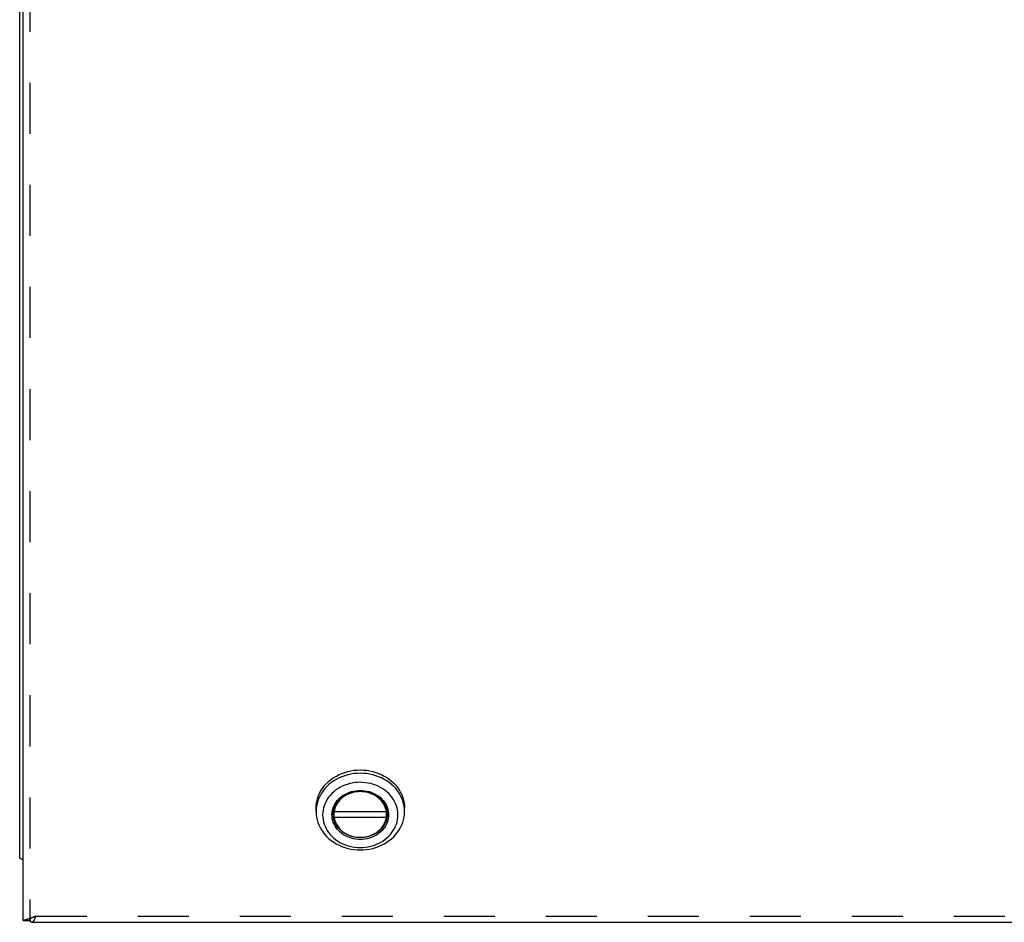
# Model space of a CAD drawing. Header units: inches. Extents: x 0 to 82.5, y 0 to 53.4.
# Tile 52 of 128: x 21.8 to 30.6, y 37.3 to 45.4. Entities that reach past the tile are written whole.
import ezdxf

# ---------------------------------------------------------------- set-up
doc = ezdxf.new("R2010")
doc.units = ezdxf.units.IN
doc.header["$LTSCALE"] = 4.538835
doc.header["$MEASUREMENT"] = 0
doc.linetypes.add('HIDDEN', pattern=[0.2, 0.1, -0.1])
doc.layers.get('0').update_dxf_attribs({"linetype": 'CONTINUOUS'})
doc.layers.add('DOOR_ASSEMBLY', color=7, linetype='CONTINUOUS')

msp = doc.modelspace()

# ---------------------------------------------------------------- linework, layer by layer
at = {"color": 3, "linetype": 'Continuous'}
msp.add_line((21.8292, 37.9256), (21.8292, 52.4167), dxfattribs=at)
msp.add_lwpolyline([(21.8592, 37.902), (21.8581, 37.9023), (21.8567, 37.9028), (21.8553, 37.9032), (21.854, 37.9037), (21.8527, 37.9041), (21.8514, 37.9046), (21.8502, 37.9051), (21.8489, 37.9056), (21.8478, 37.9061), (21.8466, 37.9066), (21.8455, 37.9072), (21.8444, 37.9077), (21.8434, 37.9083), (21.8424, 37.9088), (21.8414, 37.9094), (21.8404, 37.91), (21.8395, 37.9106), (21.8387, 37.9112), (21.8378, 37.9118), (21.837, 37.9124), (21.8363, 37.913), (21.8356, 37.9136), (21.8349, 37.9142), (21.8342, 37.9149), (21.8336, 37.9155), (21.8331, 37.9162), (21.8325, 37.9168), (21.832, 37.9175), (21.8316, 37.9181), (21.8312, 37.9188), (21.8308, 37.9195), (21.8305, 37.9202), (21.8302, 37.9208), (21.8299, 37.9215), (21.8297, 37.9222), (21.8295, 37.9229), (21.8294, 37.9236), (21.8293, 37.9242), (21.8292, 37.9249), (21.8292, 37.9256)], dxfattribs=at)
at = {"layer": 'DOOR_ASSEMBLY', "color": 3, "linetype": 'Continuous'}
for p, q in [((21.8592, 37.3612), (21.8592, 51.4817)), ((21.8672, 37.3639), (21.8654, 37.3635)), ((21.8696, 37.3645), (21.8672, 37.3639)), ((21.8716, 37.365), (21.8696, 37.3645)), ((21.8756, 37.3659), (21.8716, 37.365)), ((21.8784, 37.3666), (21.8756, 37.3659)), ((21.8815, 37.3673), (21.8784, 37.3666)), ((21.8848, 37.3682), (21.8815, 37.3673)), ((21.8883, 37.3691), (21.8848, 37.3682)), ((21.9365, 37.3462), (37.7219, 37.3462))]:
    msp.add_line(p, q, dxfattribs=at)
at = {"layer": 'DOOR_ASSEMBLY', "color": 8, "linetype": 'HIDDEN'}
for p, q in [((21.9192, 51.1657), (21.9192, 37.3612)), ((21.9712, 37.4022), (37.6872, 37.4022))]:
    msp.add_line(p, q, dxfattribs=at)
at = {"layer": 'DOOR_ASSEMBLY', "color": 7, "linetype": 'Continuous'}
for p, q in [((24.4655, 38.3305), (24.4655, 38.36)), ((24.6271, 38.2776), (24.6271, 38.3597)), ((24.6271, 38.3322), (25.0913, 38.3322)), ((25.0913, 38.2776), (25.0913, 38.3597)), ((25.2529, 38.3305), (25.2519, 38.3548)), ((25.2529, 38.3305), (25.2529, 38.36)), ((25.0913, 38.2776), (24.6271, 38.2776)), ((21.8592, 37.3612), (21.9192, 37.3612)), ((21.9242, 37.3539), (21.9242, 37.3774))]:
    msp.add_line(p, q, dxfattribs=at)
for points in [[(24.5808, 38.6011), (24.6015, 38.6178), (24.6233, 38.633), (24.6464, 38.6469), (24.6706, 38.6593), (24.6958, 38.6702), (24.7217, 38.6795), (24.7483, 38.6872), (24.7755, 38.6932), (24.8032, 38.6975), (24.8311, 38.7001), (24.8592, 38.701), (24.8874, 38.7001), (24.9153, 38.6975), (24.9429, 38.6932), (24.9701, 38.6872), (24.9968, 38.6795), (25.0227, 38.6702), (25.0479, 38.6593), (25.072, 38.6469), (25.0951, 38.633), (25.117, 38.6177), (25.1376, 38.6011), (25.1567, 38.5833), (25.1743, 38.5644), (25.1904, 38.5444), (25.2047, 38.5235), (25.2173, 38.5018), (25.228, 38.4793), (25.2369, 38.4563), (25.2438, 38.4328), (25.2488, 38.4088), (25.2519, 38.3847), (25.2529, 38.36)], [(25.2519, 38.3548), (25.2489, 38.379), (25.2439, 38.403), (25.2369, 38.4266), (25.2281, 38.4497), (25.2173, 38.4722), (25.2047, 38.4939), (25.1904, 38.5149), (25.1744, 38.5348), (25.1567, 38.5538), (25.1376, 38.5716), (25.117, 38.5882), (25.0951, 38.6035), (25.072, 38.6173), (25.0479, 38.6298), (25.0227, 38.6407), (24.9968, 38.65), (24.9701, 38.6577), (24.9429, 38.6637), (24.9152, 38.668), (24.8873, 38.6706), (24.8592, 38.6715), (24.8311, 38.6706), (24.8032, 38.668), (24.7755, 38.6637), (24.7483, 38.6577), (24.7216, 38.65), (24.6956, 38.6407), (24.6705, 38.6298), (24.6463, 38.6173), (24.6233, 38.6035), (24.6014, 38.5882), (24.5808, 38.5716)], [(24.4655, 38.36), (24.4665, 38.384), (24.4694, 38.4082), (24.4744, 38.4322), (24.4813, 38.4557), (24.4901, 38.4788), (24.5009, 38.5013), (24.5135, 38.5232), (24.5278, 38.5442), (24.5439, 38.5642), (24.5616, 38.5832), (24.5808, 38.6011)], [(24.5808, 38.5716), (24.5617, 38.5538), (24.544, 38.5348), (24.528, 38.5149), (24.5137, 38.4939), (24.5011, 38.4722), (24.4903, 38.4497), (24.4814, 38.4266), (24.4745, 38.403), (24.4695, 38.379)], [(25.0958, 38.0961), (25.1121, 38.1112), (25.1271, 38.1273), (25.1407, 38.1443), (25.1529, 38.1621), (25.1636, 38.1807), (25.1728, 38.1998), (25.1803, 38.2193), (25.1862, 38.2393), (25.1904, 38.2597), (25.193, 38.2803), (25.1938, 38.301), (25.193, 38.3217), (25.1904, 38.3422), (25.1862, 38.3626), (25.1803, 38.3826), (25.1728, 38.4022), (25.1636, 38.4213), (25.153, 38.4398), (25.1408, 38.4576), (25.1272, 38.4746), (25.1122, 38.4907), (25.0959, 38.5058), (25.0784, 38.5199), (25.0598, 38.5329), (25.0402, 38.5447), (25.0197, 38.5553), (24.9984, 38.5645), (24.9763, 38.5725), (24.9537, 38.579), (24.9306, 38.5841), (24.9071, 38.5878), (24.8834, 38.59), (24.8595, 38.5908), (24.8357, 38.5901), (24.8119, 38.5879), (24.7884, 38.5842), (24.7653, 38.5792), (24.7426, 38.5727), (24.7205, 38.5647), (24.6991, 38.5555), (24.6784, 38.5449), (24.6587, 38.5331), (24.6401, 38.5201), (24.6226, 38.5059)], [(24.6226, 38.5059), (24.6062, 38.4907), (24.5913, 38.4747), (24.5777, 38.4576), (24.5655, 38.4398), (24.5548, 38.4213), (24.5456, 38.4022)], [(24.8592, 38.5078), (24.8423, 38.5073), (24.8256, 38.5057), (24.809, 38.5031), (24.7927, 38.4995), (24.7768, 38.4948), (24.7613, 38.4892), (24.7463, 38.4827), (24.7319, 38.4752), (24.7181, 38.4669), (24.7051, 38.4577), (24.6929, 38.4478), (24.6815, 38.4371), (24.671, 38.4257), (24.6615, 38.4137), (24.653, 38.4012), (24.6455, 38.3881), (24.6392, 38.3746), (24.634, 38.3608), (24.6299, 38.3466), (24.6271, 38.3322)], [(24.681, 38.4553), (24.6956, 38.4669), (24.711, 38.4775), (24.7275, 38.487), (24.7447, 38.4954), (24.7627, 38.5026), (24.7813, 38.5085), (24.8002, 38.5131), (24.8195, 38.5165), (24.8393, 38.5185), (24.8592, 38.5192), (24.8791, 38.5185), (24.8989, 38.5165), (24.9184, 38.5131), (24.9375, 38.5084), (24.9561, 38.5024), (24.9741, 38.4952), (24.9914, 38.4868), (25.0078, 38.4772), (25.0233, 38.4666), (25.0378, 38.4549), (25.0512, 38.4423), (25.0633, 38.4289), (25.0743, 38.4147), (25.0839, 38.3997), (25.0921, 38.3842), (25.0989, 38.3682), (25.1042, 38.3518), (25.1081, 38.335), (25.1104, 38.318), (25.1112, 38.3009), (25.1104, 38.2837), (25.108, 38.2667), (25.1042, 38.2501), (25.0989, 38.2337), (25.0921, 38.2177), (25.0838, 38.2021), (25.0742, 38.1872), (25.0631, 38.1729), (25.0509, 38.1594), (25.0374, 38.1467)], [(24.6894, 38.454), (24.7032, 38.465), (24.718, 38.4752), (24.7337, 38.4842), (24.7502, 38.4922), (24.7673, 38.499), (24.785, 38.5047), (24.8031, 38.5091), (24.8216, 38.5123), (24.8404, 38.5142), (24.8592, 38.5149), (24.878, 38.5142), (24.8968, 38.5123), (24.9153, 38.5091), (24.9334, 38.5047), (24.9511, 38.499), (24.9682, 38.4922), (24.9847, 38.4842), (25.0004, 38.4752), (25.0152, 38.465), (25.029, 38.454), (25.0418, 38.442), (25.0535, 38.4291), (25.064, 38.4156), (25.0732, 38.4013), (25.0811, 38.3865), (25.0876, 38.3712), (25.0927, 38.3554), (25.0964, 38.3394), (25.0986, 38.3232), (25.0994, 38.3069)], [(25.0913, 38.3322), (25.0884, 38.3466), (25.0844, 38.3608), (25.0792, 38.3746), (25.0728, 38.3881), (25.0654, 38.4012), (25.0569, 38.4137), (25.0474, 38.4257), (25.0369, 38.4371), (25.0255, 38.4478), (25.0133, 38.4577), (25.0003, 38.4669), (24.9865, 38.4752), (24.9721, 38.4827), (24.9571, 38.4892), (24.9416, 38.4948), (24.9257, 38.4995), (24.9094, 38.5031), (24.8928, 38.5057), (24.8761, 38.5073), (24.8592, 38.5078)], [(24.4695, 38.379), (24.4665, 38.3548), (24.4655, 38.3305)], [(24.5456, 38.4022), (24.5381, 38.3826), (24.5322, 38.3626), (24.528, 38.3423), (24.5254, 38.3217), (24.5246, 38.301), (24.5254, 38.2803), (24.528, 38.2597), (24.5322, 38.2394), (24.5381, 38.2194), (24.5456, 38.1998), (24.5548, 38.1807), (24.5654, 38.1622), (24.5776, 38.1444), (24.5912, 38.1274), (24.6062, 38.1113), (24.6225, 38.0961), (24.64, 38.082), (24.6585, 38.069), (24.6782, 38.0572), (24.6987, 38.0467), (24.72, 38.0374), (24.7421, 38.0295), (24.7647, 38.023), (24.7878, 38.0178), (24.8113, 38.0142), (24.835, 38.0119), (24.8589, 38.0112), (24.8827, 38.0119), (24.9065, 38.0141), (24.93, 38.0177), (24.9531, 38.0228), (24.9757, 38.0293), (24.9979, 38.0372), (25.0193, 38.0465), (25.0399, 38.0571), (25.0596, 38.0689), (25.0783, 38.0819), (25.0958, 38.0961)], [(25.0374, 38.1467), (25.0228, 38.1351), (25.0074, 38.1245), (24.9909, 38.115), (24.9736, 38.1066), (24.9557, 38.0994), (24.9371, 38.0935), (24.9182, 38.0888), (24.8988, 38.0855), (24.8791, 38.0835), (24.8592, 38.0828), (24.8392, 38.0835), (24.8195, 38.0855), (24.8, 38.0889), (24.7809, 38.0936), (24.7623, 38.0996), (24.7443, 38.1068), (24.727, 38.1152), (24.7106, 38.1248), (24.6951, 38.1354), (24.6806, 38.1471), (24.6672, 38.1596), (24.655, 38.1731), (24.6441, 38.1873), (24.6345, 38.2022), (24.6263, 38.2177), (24.6195, 38.2338), (24.6141, 38.2502), (24.6103, 38.267), (24.608, 38.284), (24.6072, 38.3011), (24.608, 38.3182), (24.6103, 38.3352), (24.6142, 38.3519), (24.6195, 38.3682), (24.6263, 38.3843), (24.6346, 38.3998), (24.6442, 38.4148), (24.6552, 38.4291), (24.6675, 38.4426), (24.681, 38.4553)], [(24.619, 38.3069), (24.6198, 38.3232), (24.622, 38.3394), (24.6257, 38.3554), (24.6308, 38.3712), (24.6373, 38.3865), (24.6452, 38.4013), (24.6544, 38.4156), (24.6649, 38.4291), (24.6766, 38.442), (24.6894, 38.454)], [(24.4655, 38.3305), (24.4665, 38.3062), (24.4695, 38.282), (24.4745, 38.258), (24.4814, 38.2345), (24.4903, 38.2114), (24.5011, 38.1889), (24.5137, 38.1671), (24.528, 38.1462), (24.544, 38.1262), (24.5617, 38.1072), (24.5808, 38.0894), (24.6014, 38.0728), (24.6233, 38.0576), (24.6463, 38.0437), (24.6705, 38.0313), (24.6956, 38.0204), (24.7216, 38.0111), (24.7483, 38.0034), (24.7755, 37.9974), (24.8032, 37.993), (24.8311, 37.9904), (24.8592, 37.9896), (24.8873, 37.9904), (24.9152, 37.993), (24.9429, 37.9974), (24.9701, 38.0034), (24.9968, 38.0111), (25.0227, 38.0204), (25.0479, 38.0313), (25.072, 38.0437), (25.0951, 38.0576), (25.117, 38.0728), (25.1376, 38.0894)], [(25.029, 38.1598), (25.0152, 38.1487), (25.0004, 38.1386), (24.9847, 38.1296), (24.9682, 38.1216), (24.9511, 38.1147), (24.9334, 38.1091), (24.9153, 38.1047), (24.8968, 38.1015), (24.878, 38.0996), (24.8592, 38.0989), (24.8404, 38.0996), (24.8216, 38.1015), (24.8031, 38.1047), (24.785, 38.1091), (24.7673, 38.1147), (24.7502, 38.1216), (24.7337, 38.1296), (24.718, 38.1386), (24.7032, 38.1487), (24.6894, 38.1598), (24.6766, 38.1718), (24.6649, 38.1846), (24.6544, 38.1982), (24.6452, 38.2125), (24.6373, 38.2273), (24.6308, 38.2426), (24.6257, 38.2583), (24.622, 38.2744), (24.6198, 38.2906), (24.619, 38.3069)], [(24.6255, 38.3547), (24.6259, 38.3497), (24.6271, 38.3406)], [(25.0994, 38.3069), (25.0986, 38.2906), (25.0964, 38.2744), (25.0927, 38.2583), (25.0876, 38.2426), (25.0811, 38.2273), (25.0732, 38.2125), (25.064, 38.1982), (25.0535, 38.1846), (25.0418, 38.1718), (25.029, 38.1598)], [(25.0913, 38.3406), (25.0925, 38.3497), (25.0929, 38.3547)], [(25.1376, 38.0894), (25.1567, 38.1072), (25.1744, 38.1262), (25.1904, 38.1462), (25.2047, 38.1671), (25.2173, 38.1889), (25.2281, 38.2114), (25.2369, 38.2345), (25.2439, 38.258), (25.2489, 38.282), (25.2519, 38.3062), (25.2529, 38.3305)], [(24.6271, 38.2776), (24.6299, 38.2632), (24.634, 38.2491), (24.6392, 38.2352), (24.6455, 38.2217), (24.653, 38.2087), (24.6615, 38.1961), (24.671, 38.1841), (24.6815, 38.1728), (24.6929, 38.1621), (24.7051, 38.1521), (24.7181, 38.143), (24.7319, 38.1346), (24.7463, 38.1272), (24.7613, 38.1206), (24.7768, 38.115), (24.7927, 38.1104), (24.809, 38.1068), (24.8256, 38.1042), (24.8423, 38.1026), (24.8592, 38.1021)], [(24.8592, 38.1021), (24.8761, 38.1026), (24.8928, 38.1042), (24.9094, 38.1068), (24.9257, 38.1104), (24.9416, 38.115), (24.9571, 38.1206), (24.9721, 38.1272), (24.9865, 38.1346), (25.0003, 38.143), (25.0133, 38.1521), (25.0255, 38.1621), (25.0369, 38.1728), (25.0474, 38.1841), (25.0569, 38.1961), (25.0654, 38.2087), (25.0728, 38.2217), (25.0792, 38.2352), (25.0844, 38.2491), (25.0884, 38.2632), (25.0913, 38.2776)], [(21.9269, 37.3817), (21.9268, 37.3815), (21.9262, 37.3806), (21.9256, 37.3796), (21.925, 37.3787), (21.9244, 37.3778), (21.9239, 37.3769), (21.9234, 37.376), (21.9229, 37.3751), (21.9225, 37.3742), (21.9221, 37.3733), (21.9217, 37.3724), (21.9213, 37.3715), (21.921, 37.3707), (21.9207, 37.3698), (21.9204, 37.3689), (21.9201, 37.3681), (21.9199, 37.3672), (21.9197, 37.3663), (21.9196, 37.3655), (21.9194, 37.3646), (21.9193, 37.3638), (21.9193, 37.3629), (21.9192, 37.3621), (21.9192, 37.3612)]]:
    msp.add_lwpolyline(points, dxfattribs=at)
at = {"layer": 'DOOR_ASSEMBLY', "color": 3, "linetype": 'Continuous'}
for points in [[(21.8654, 37.3635), (21.8645, 37.3633), (21.8637, 37.3631), (21.863, 37.3629), (21.8624, 37.3627), (21.8618, 37.3625), (21.8612, 37.3624), (21.8607, 37.3622), (21.8603, 37.3621), (21.86, 37.3619), (21.8597, 37.3618), (21.8595, 37.3616), (21.8593, 37.3615), (21.8592, 37.3614), (21.8592, 37.3612)], [(21.9712, 37.4022), (21.9685, 37.4008), (21.9659, 37.3993), (21.9632, 37.398), (21.9605, 37.3966), (21.9579, 37.3953), (21.9553, 37.394), (21.9526, 37.3927), (21.95, 37.3915), (21.9474, 37.3903), (21.9448, 37.3891), (21.9422, 37.388), (21.9396, 37.3869), (21.9371, 37.3858), (21.9346, 37.3847), (21.9321, 37.3837), (21.9296, 37.3827), (21.9271, 37.3818), (21.9247, 37.3808), (21.9223, 37.3799), (21.9199, 37.3791), (21.9175, 37.3782), (21.9152, 37.3774), (21.9129, 37.3766), (21.9106, 37.3758), (21.9084, 37.3751), (21.9062, 37.3744), (21.9041, 37.3737), (21.902, 37.3731), (21.8999, 37.3724), (21.8978, 37.3718), (21.8959, 37.3712), (21.8939, 37.3707), (21.892, 37.3701), (21.8901, 37.3696), (21.8883, 37.3691)], [(21.9365, 37.3462), (21.9359, 37.3462), (21.9352, 37.3463), (21.9345, 37.3464), (21.9337, 37.3466), (21.933, 37.3469), (21.9323, 37.3471), (21.9315, 37.3475), (21.9308, 37.3479), (21.9301, 37.3483), (21.9293, 37.3489), (21.9286, 37.3494), (21.9279, 37.35), (21.9271, 37.3507), (21.9264, 37.3514), (21.9257, 37.3522), (21.9249, 37.353), (21.9242, 37.3539)], [(21.9712, 37.4022), (21.9705, 37.4001), (21.9697, 37.398), (21.969, 37.3959), (21.9683, 37.3938), (21.9675, 37.3918), (21.9668, 37.3898), (21.9661, 37.3879), (21.9653, 37.386), (21.9646, 37.3841), (21.9639, 37.3823), (21.9631, 37.3804), (21.9624, 37.3787), (21.9616, 37.3769), (21.9609, 37.3753), (21.9602, 37.3736), (21.9594, 37.372), (21.9587, 37.3704), (21.958, 37.3689), (21.9572, 37.3674), (21.9565, 37.366), (21.9558, 37.3646), (21.955, 37.3633), (21.9543, 37.362), (21.9536, 37.3607), (21.9528, 37.3595), (21.9521, 37.3584), (21.9514, 37.3573), (21.9506, 37.3562), (21.9499, 37.3552), (21.9492, 37.3543), (21.9484, 37.3534), (21.9477, 37.3525), (21.947, 37.3517), (21.9462, 37.351), (21.9455, 37.3503), (21.9448, 37.3497), (21.944, 37.3491), (21.9433, 37.3485), (21.9426, 37.3481), (21.9418, 37.3476), (21.9411, 37.3473), (21.9404, 37.347), (21.9396, 37.3467), (21.9389, 37.3465), (21.9381, 37.3464), (21.9374, 37.3463), (21.9367, 37.3462), (21.9365, 37.3462)]]:
    msp.add_lwpolyline(points, dxfattribs=at)

doc.saveas('drawing.dxf')
